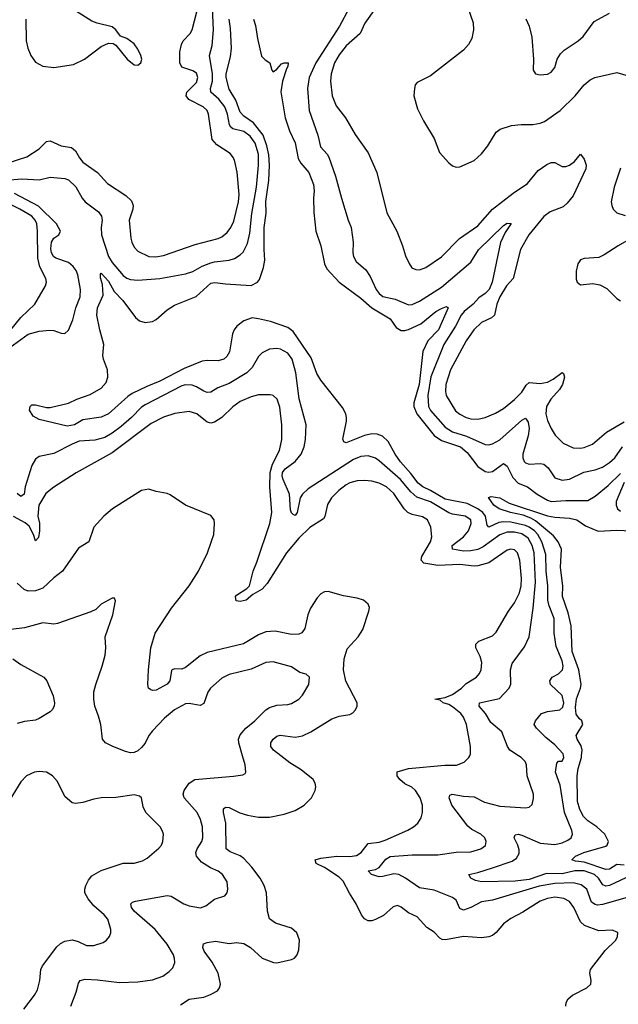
# Model space of a CAD drawing. Header units: inches. Extents: x 1245430 to 1420861, y 606325 to 671315.
# Tile 216 of 256: x 1352344 to 1355617, y 648640 to 654026. Entities that reach past the tile are written whole.
import ezdxf

# ---------------------------------------------------------------- set-up
doc = ezdxf.new("R2010")
doc.units = ezdxf.units.IN
doc.header["$MEASUREMENT"] = 0
doc.layers.add('B3654', color=7, linetype='Continuous')
doc.layers.add('B3655', color=7, linetype='Continuous')

msp = doc.modelspace()

# ---------------------------------------------------------------- linework, layer by layer
at = {"layer": 'B3654', "color": 5}
for points, elevation in [([(1352622.9, 648630), (1352653.6, 648706.4), (1352665.2, 648754.8), (1352674.5, 648770), (1352702.2, 648777.8), (1352770, 648774.6), (1352890, 648759.7), (1352990, 648763.2), (1353070, 648773.4), (1353126.3, 648793.7), (1353161.2, 648818.8), (1353180.9, 648839.1), (1353192.2, 648867.8), (1353190.9, 648890), (1353184.2, 648910), (1353150, 648969.7), (1353084.2, 649050), (1352969.8, 649150), (1352956, 649170), (1352951.8, 649190), (1352961.4, 649198.6), (1352976.6, 649203.4), (1353150, 649235.4), (1353172.3, 649232.3), (1353242.4, 649190), (1353270, 649178.6), (1353332.5, 649167.5), (1353361.5, 649178.5), (1353410, 649215.8), (1353466.5, 649233.5), (1353478.4, 649250), (1353483, 649270), (1353478, 649310), (1353453.7, 649350), (1353430, 649367.6), (1353386.5, 649386.5), (1353338.1, 649418.1), (1353310.6, 649450), (1353307.1, 649470), (1353313.6, 649490), (1353340.2, 649530), (1353346, 649550), (1353343.2, 649610), (1353332.2, 649650), (1353314.2, 649690), (1353242.7, 649770), (1353238, 649790), (1353242.7, 649810), (1353269.8, 649850), (1353300.9, 649870), (1353512.3, 649887.7), (1353564.5, 649895.5), (1353576.6, 649903.4), (1353581.2, 649910), (1353576.9, 649950), (1353562.4, 650000)], 940), ([(1353222.4, 648637.6), (1353270, 648667.8), (1353350, 648679.7), (1353386.9, 648693.1), (1353425.9, 648714.1), (1353436.9, 648730), (1353441.3, 648750), (1353428.4, 648810), (1353396, 648870), (1353352.8, 648930), (1353345.1, 648950), (1353349.6, 648970), (1353370, 648977.6), (1353414.5, 648985.5), (1353490, 648972.9), (1353530, 648978.5), (1353570, 648973.1), (1353605.8, 648950), (1353670, 648892.4), (1353731.5, 648868.5), (1353750, 648866.4), (1353830, 648885.2), (1353846.9, 648893.1), (1353860.4, 648910), (1353870, 648938), (1353874, 648990), (1353859.7, 649030), (1353830, 649055.8), (1353743.4, 649083.4), (1353710, 649107.8), (1353698.2, 649150), (1353693.6, 649250), (1353681.1, 649290), (1353658.4, 649330), (1353613.6, 649390), (1353570, 649437.5), (1353550, 649452.8), (1353494.7, 649474.7), (1353472.8, 649490), (1353470.5, 649630.5), (1353458, 649690), (1353458, 649710), (1353470, 649719), (1353490, 649716.8), (1353547.6, 649687.6), (1353590, 649675.3), (1353650, 649663.5), (1353710, 649663.5), (1353790, 649679.3), (1353850, 649700.2), (1353899.7, 649730), (1353939.1, 649770), (1353960.4, 649810), (1353963.1, 649830), (1353960.4, 649850), (1353948.2, 649870), (1353882.8, 649922.8), (1353821.4, 649961.4), (1353771.1, 650000)], 920), ([(1355331, 648630), (1355331.9, 648650), (1355343.8, 648670), (1355366.4, 648690), (1355444.4, 648730), (1355466.2, 648750), (1355469.8, 648770), (1355461.6, 648810), (1355464.8, 648830), (1355545.9, 648934.1), (1355604.2, 648990), (1355613.6, 649010), (1355614, 649030), (1355610, 649035.1), (1355586.3, 649046.3), (1355510, 649042.4), (1355431.9, 649071.9), (1355410, 649091.3), (1355374.3, 649170), (1355350, 649201.5), (1355318.8, 649218.8), (1355270, 649226.6), (1355230, 649219.3), (1355190, 649204.9), (1355096.1, 649143.9), (1355028.9, 649110), (1354990, 649080.3), (1354950, 649032.9), (1354930, 649016.8), (1354910, 649008.1), (1354870, 649002.9), (1354770, 649011.3), (1354672.8, 648992.8), (1354653.8, 648993.8), (1354641.2, 649001.2), (1354610, 649034.7), (1354570, 649060.5), (1354517.6, 649117.6), (1354470, 649140.3), (1354430, 649171.7), (1354410, 649179.8), (1354386.6, 649173.4), (1354333.8, 649126.2), (1354290, 649104), (1354270, 649096.8), (1354250, 649095.8), (1354230, 649107.7), (1354213.1, 649130), (1354184.5, 649190), (1354147.4, 649247.4), (1354112.9, 649312.9), (1354090, 649336.1), (1354010, 649388.9), (1353966, 649410), (1353959.5, 649430), (1353990, 649440.2), (1354079, 649450), (1354150, 649448.1), (1354185.3, 649454.7), (1354211.4, 649470), (1354250, 649519.3), (1354310, 649526.7), (1354342.6, 649537.4), (1354466.9, 649593.1), (1354496.9, 649610), (1354520.5, 649630), (1354539.6, 649660.4), (1354546.6, 649690), (1354545.8, 649730), (1354534.4, 649770), (1354509.1, 649810), (1354487.4, 649827.4), (1354450, 649845.2), (1354422, 649870), (1354407.8, 649890), (1354408.7, 649911.3), (1354470.4, 649929.6), (1354668.1, 649948.1), (1354732.5, 649947.5), (1354775.2, 649964.8), (1354799.7, 649990), (1354804.6, 650000)], 880), ([(1355691.7, 649231.7), (1355530, 649185.2), (1355503, 649183), (1355490, 649185.2), (1355470, 649199.5), (1355445.9, 649270), (1355413.7, 649293.7), (1355370, 649304.3), (1355270, 649301.5), (1355185.3, 649285.3), (1354930, 649209.1), (1354870, 649200.3), (1354810, 649169.9), (1354770, 649155.5), (1354750, 649163.5), (1354729.9, 649209.9), (1354710, 649224.4), (1354610, 649264.1), (1354530, 649276.8), (1354453.1, 649330), (1354416.4, 649350), (1354390, 649354.5), (1354330, 649338.3), (1354310, 649338), (1354267, 649350), (1354249.4, 649370), (1354290, 649377.8), (1354310, 649387.9), (1354346.3, 649433.7), (1354370, 649449.1), (1354490, 649456.8), (1354630, 649457.2), (1354730, 649471.5), (1354810, 649474.3), (1354865.6, 649490), (1354891.3, 649508.7), (1354895.3, 649530), (1354887.3, 649550), (1354866.4, 649570), (1354815.7, 649595.7), (1354793.8, 649613.8), (1354707.8, 649730), (1354692.6, 649770), (1354696.9, 649783.1), (1354709, 649790), (1354770, 649778.5), (1354830, 649775.2), (1354886.4, 649746.4), (1354970, 649723.7), (1355110, 649714.6), (1355130, 649717.6), (1355146.9, 649733.1), (1355154.2, 649765.8), (1355153.1, 649790), (1355119.4, 649890), (1355115.8, 649950), (1355108.9, 649968.9), (1355086.3, 649990), (1355070.9, 650000)], 860), ([(1355690, 649346), (1355570, 649290.6), (1355550, 649285.4), (1355532.9, 649292.9), (1355508.7, 649330), (1355487.6, 649350), (1355430, 649370.4), (1355380.3, 649370), (1355310, 649353), (1355224, 649356), (1355130, 649323.4), (1355052.8, 649312.8), (1354869, 649310), (1354837.2, 649317.2), (1354811.3, 649330), (1354799.3, 649350), (1354850, 649360.5), (1354930, 649385.6), (1355037, 649423), (1355061.3, 649438.7), (1355075.4, 649464.6), (1355075.5, 649484.5), (1355068.4, 649510), (1355047.7, 649550), (1355052.9, 649567.1), (1355069.8, 649570.2), (1355090, 649565), (1355190, 649521.1), (1355270, 649514.1), (1355310, 649522.8), (1355342.1, 649537.9), (1355359.7, 649550), (1355366, 649570), (1355363.4, 649590), (1355322.9, 649690), (1355299.4, 649839.4), (1355273.2, 649910), (1355280.3, 649959.7), (1355290, 649970.6), (1355310, 649970.6), (1355319.7, 649990), (1355317.5, 650000)], 840), ([(1355650, 649401.5), (1355610, 649404.8), (1355570, 649379.3), (1355550, 649376.8), (1355430, 649417.2), (1355383.1, 649423.1), (1355363.5, 649430), (1355383.9, 649450), (1355428.6, 649470), (1355550, 649505.3), (1355556.5, 649510), (1355563.7, 649530), (1355543.4, 649570), (1355499.1, 649610), (1355450, 649643.8), (1355427.7, 649667.7), (1355406.4, 649706.4), (1355394.7, 649750), (1355391.6, 649890), (1355398.1, 649930), (1355415.6, 649990), (1355416.5, 650000)], 820), ([(1352367.4, 648612.6), (1352425.8, 648690), (1352440.8, 648719.2), (1352453.6, 648770), (1352459.2, 648830), (1352469.1, 648850.9), (1352546.4, 648953.6), (1352567, 648973), (1352590, 648985.6), (1352631.9, 648991.9), (1352663.5, 648983.5), (1352710, 648962.3), (1352750, 648960.8), (1352801.2, 648978.8), (1352818.4, 648990), (1352834.7, 649010), (1352842, 649030), (1352843.1, 649050), (1352825.4, 649105.4), (1352806, 649130), (1352750, 649178.7), (1352717.7, 649217.7), (1352701, 649250), (1352699.7, 649270), (1352706, 649290), (1352720.5, 649319.5), (1352738.1, 649341.9), (1352790, 649372.4), (1352910, 649411.8), (1352970, 649411.8), (1353015.5, 649424.5), (1353040.9, 649439.1), (1353105.2, 649494.8), (1353118.9, 649510), (1353127.2, 649530), (1353131.1, 649570), (1353123, 649590), (1353111.5, 649610), (1353033.3, 649690), (1353019.4, 649719.4), (1353009.7, 649769.7), (1352998.6, 649778.6), (1352970, 649785.1), (1352870, 649770.9), (1352790, 649768.5), (1352750, 649762.3), (1352690, 649744.7), (1352650, 649738.7), (1352630, 649741.6), (1352590, 649777), (1352550, 649859.3), (1352523.7, 649890), (1352489.7, 649909.7), (1352450, 649914.3), (1352424.7, 649910), (1352382, 649890), (1352350, 649857), (1352272, 649730)], 960)]:
    msp.add_lwpolyline(points, dxfattribs=dict(at, elevation=elevation))
at = {"layer": 'B3655', "color": 5}
for points, elevation in [([(1354781.7, 654130), (1354822.8, 654010), (1354825.5, 653970), (1354816.5, 653923.5), (1354798, 653890), (1354770, 653858.9), (1354590, 653719.7), (1354517, 653683), (1354506, 653670), (1354502.4, 653650), (1354499.5, 653610), (1354519.2, 653539.2), (1354552.7, 653472.7), (1354610, 653377.1), (1354639.2, 653299.2), (1354690, 653244), (1354710, 653226.9), (1354730, 653219.2), (1354750, 653221.5), (1354830, 653256), (1354870, 653292.6), (1354904, 653336), (1354950, 653410.4), (1354972, 653428), (1355032.6, 653447.4), (1355086.6, 653453.4), (1355150, 653452.6), (1355190, 653460.1), (1355214.5, 653470), (1355299.8, 653530), (1355381.4, 653610), (1355430, 653670.3), (1355463.2, 653696.8), (1355489.8, 653710.2), (1355610, 653737), (1355690, 653712.8)], 920), ([(1352270, 653147.5), (1352355.1, 653155.1), (1352450, 653150.9), (1352510, 653164.3), (1352590, 653157.8), (1352611.5, 653150), (1352651.1, 653111.1), (1352685.1, 653050), (1352701.6, 653030), (1352774.3, 652974.3), (1352792.2, 652952.2), (1352795.5, 652930), (1352789.6, 652890), (1352791.7, 652850), (1352829.2, 652730), (1352850, 652697.9), (1352910, 652626.3), (1352930, 652611.8), (1352950, 652605.1), (1352990, 652601.5), (1353110, 652610.1), (1353250, 652635.3), (1353290, 652649.4), (1353341.5, 652678.5), (1353390, 652696.8), (1353410, 652702.5), (1353489.9, 652710.1), (1353519.3, 652720.7), (1353550, 652739.1), (1353565.6, 652754.4), (1353590, 652801.6), (1353602, 652858), (1353613.3, 652966.6), (1353638.9, 653110), (1353650.5, 653230), (1353649.9, 653290), (1353631.8, 653350), (1353604.5, 653390), (1353570, 653415.3), (1353510, 653428.9), (1353498.3, 653438.3), (1353491.2, 653451.2), (1353479.4, 653510), (1353465.4, 653550), (1353432.1, 653592.1), (1353388.3, 653630), (1353386.7, 653650), (1353397.7, 653690), (1353399, 653730), (1353381.7, 653830), (1353395.6, 653884.4), (1353403, 653970), (1353397.8, 654090)], 860), ([(1352378, 654030), (1352378.5, 653910), (1352387.8, 653870), (1352404.2, 653830), (1352430, 653793.1), (1352470, 653771.3), (1352530, 653763.9), (1352638.4, 653781.6), (1352698.7, 653810), (1352790, 653879.3), (1352830, 653897.3), (1352855.9, 653895.9), (1352870, 653886.8), (1352932.2, 653810), (1352970, 653778.7), (1352990, 653778), (1353005.6, 653790), (1353011.2, 653810), (1353006.2, 653830), (1352990, 653865.1), (1352970, 653894), (1352930, 653922.7), (1352895.9, 653935.9), (1352869.4, 653970), (1352850, 653987), (1352767.1, 654007.1), (1352738.3, 654018.3), (1352650, 654074.7)], 920), ([(1354145.3, 654090), (1354092.4, 653990), (1353963.3, 653790), (1353926.1, 653710), (1353917, 653650), (1353927.5, 653530), (1353974.3, 653394.3), (1353988.5, 653330), (1354025.5, 653290), (1354033.9, 653273.9), (1354071, 653170), (1354103.2, 653050), (1354140.3, 652930), (1354156.9, 652890), (1354166.7, 652810), (1354164.9, 652750), (1354168.9, 652730), (1354184.1, 652704.1), (1354237.3, 652657.3), (1354260.6, 652620.6), (1354294, 652550), (1354310, 652528), (1354330, 652511.6), (1354396.8, 652496.8), (1354470, 652467.1), (1354490, 652467.8), (1354530, 652486.6), (1354650, 652563), (1354810, 652700.6), (1354852.5, 652767.5), (1354990, 652900.8), (1355010, 652913.4), (1355032.1, 652912.1), (1354997.9, 652862.1), (1354973.3, 652806.7), (1354927.9, 652590), (1354911.4, 652550), (1354890, 652528.3), (1354854.6, 652505.4), (1354824.2, 652470), (1354774.3, 652430), (1354758.8, 652410), (1354726.9, 652350), (1354663.1, 652250), (1354593, 652073), (1354576.3, 651970), (1354579.6, 651910), (1354590, 651887.9), (1354670, 651797.2), (1354710, 651771), (1354787.9, 651747.9), (1354890, 651703), (1354910, 651701), (1354930, 651705.2), (1354970, 651728.1), (1355090, 651835.9), (1355110, 651846.7), (1355124.7, 651824.7), (1355129.6, 651789.6), (1355123.6, 651750), (1355095.3, 651650), (1355095.3, 651630), (1355102.9, 651610), (1355110, 651602.2), (1355130, 651594.5), (1355190, 651598.7), (1355210, 651593.9), (1355234.6, 651574.6), (1355270, 651520.8), (1355310, 651507.4), (1355350, 651512.1), (1355428.8, 651551.2), (1355490, 651563.8), (1355530, 651578.7), (1355570, 651604.3), (1355598.5, 651630), (1355641.1, 651690)], 860), ([(1354290.2, 654090), (1354232.1, 654007.9), (1354205.6, 653950), (1354130, 653883.2), (1354090, 653834.8), (1354064.7, 653790), (1354047.1, 653730), (1354044.3, 653690), (1354053.5, 653610), (1354075.2, 653555.2), (1354125.7, 653490), (1354178.7, 653398.7), (1354250, 653297.1), (1354297.3, 653190), (1354351.3, 652970), (1354406.5, 652870), (1354438, 652790), (1354454.1, 652734.1), (1354472.8, 652692.8), (1354489.1, 652669.1), (1354510, 652659.5), (1354530, 652658.3), (1354564.5, 652670), (1354650, 652728.3), (1354748.5, 652830), (1354850, 652898), (1354929.4, 652990.6), (1355042.4, 653077.6), (1355120.3, 653130), (1355179.4, 653200.6), (1355225.9, 653234.1), (1355250, 653245), (1355270, 653245.4), (1355310, 653223.5), (1355330, 653222.8), (1355350, 653230.1), (1355377.3, 653250), (1355410, 653290.3), (1355430, 653263.8), (1355441.4, 653230), (1355440.1, 653210), (1355370, 653062.5), (1355337.9, 653022.1), (1355316.7, 653003.3), (1355244.8, 652975.2), (1355209.4, 652950), (1355127.2, 652850), (1355082.3, 652770), (1355042.6, 652610), (1355006.8, 652570), (1354969.6, 652510), (1354953.5, 652470), (1354939.7, 652410), (1354923.9, 652396.1), (1354870, 652369.9), (1354826.4, 652330), (1354784.7, 652270), (1354700.4, 652110), (1354674.4, 652030), (1354671.8, 651991.8), (1354675.8, 651970), (1354727.2, 651887.2), (1354750, 651868.7), (1354785.3, 651850), (1354810, 651842.3), (1354850, 651840.1), (1354890, 651850.1), (1354946.3, 651873.7), (1354990, 651899.3), (1355050, 651948.4), (1355090, 651988.4), (1355113.6, 652026.4), (1355130, 652041.8), (1355190, 652035.3), (1355230, 652043.6), (1355260.7, 652059.3), (1355310, 652096.5), (1355317.6, 652090), (1355322.2, 652070), (1355312.5, 652030), (1355296.1, 652003.9), (1355249, 651950), (1355225, 651910), (1355221.3, 651870), (1355230, 651833.4), (1355249.4, 651789.4), (1355272.6, 651752.6), (1355314.9, 651710), (1355370, 651684.1), (1355410, 651681.7), (1355430, 651685.9), (1355476, 651704), (1355553.1, 651770), (1355650, 651825.7)], 880), ([(1352270, 653240.1), (1352383.2, 653276.8), (1352450, 653319.1), (1352490, 653360.7), (1352510, 653363.2), (1352570, 653336.3), (1352626.5, 653326.5), (1352648.5, 653308.5), (1352670.6, 653270.6), (1352690, 653247.3), (1352769, 653190), (1352823.7, 653130), (1352924.1, 653064.1), (1352955.5, 653035.5), (1352965, 653010), (1352963.5, 652990), (1352942.6, 652930), (1352952.1, 652832), (1352958, 652810), (1352970, 652782.4), (1352990, 652760.3), (1353051, 652731), (1353089.3, 652729.3), (1353130, 652736.8), (1353304, 652796), (1353430, 652828.9), (1353450, 652839.2), (1353477.8, 652862.2), (1353499, 652890), (1353515.7, 652924.3), (1353539.9, 653030), (1353544.6, 653070), (1353532.5, 653192.5), (1353520.4, 653250), (1353512.2, 653270), (1353494.5, 653294.5), (1353422.6, 653342.6), (1353396.8, 653370), (1353377, 653510), (1353369, 653530), (1353347.7, 653550), (1353269.7, 653590), (1353254.7, 653610), (1353258.5, 653630), (1353310, 653682.4), (1353318, 653710), (1353310, 653733.6), (1353290, 653747.4), (1353230, 653765.7), (1353219.8, 653790), (1353220.3, 653850), (1353228.8, 653890), (1353238.5, 653910), (1353276, 653950), (1353287.7, 653970), (1353313, 654070)], 880), ([(1355317.5, 650000), (1355315.3, 650010), (1355270, 650059.7), (1355220.2, 650100.2), (1355169.5, 650150), (1355156.9, 650170), (1355164.7, 650190), (1355198, 650230), (1355230, 650240.8), (1355298, 650250), (1355314.7, 650265.3), (1355319.7, 650290), (1355309.8, 650330), (1355246.8, 650390), (1355242, 650410), (1355256.3, 650430), (1355290, 650447), (1355302.1, 650457.9), (1355312.1, 650470), (1355315.6, 650490), (1355310, 650519.5), (1355277.9, 650597.9), (1355266.2, 650670), (1355266.2, 650750), (1355239.4, 650819.4), (1355232.4, 650850), (1355232.2, 650930), (1355222.3, 651010), (1355220.4, 651100.4), (1355198.8, 651170), (1355177.6, 651210), (1355159.1, 651230), (1355130.4, 651250.4), (1355110, 651258.4), (1355030, 651277.5), (1354990, 651280.1), (1354964.3, 651275.7), (1354910, 651250.8), (1354901, 651261), (1354890.7, 651310), (1354875.8, 651330), (1354850, 651351), (1354790, 651378.7), (1354670, 651402.9), (1354590, 651451.5), (1354547.6, 651470), (1354522.8, 651490), (1354483.4, 651543.4), (1354427.1, 651607.1), (1354396.4, 651650), (1354358.6, 651718.6), (1354328.3, 651748.2), (1354299.1, 651759.1), (1354270, 651760.9), (1354228.8, 651751.2), (1354130, 651711.6), (1354117, 651717), (1354111.8, 651731.8), (1354130.8, 651830), (1354130.8, 651850), (1354127.6, 651870), (1354110, 651904.2), (1353990, 652053.5), (1353968.7, 652090), (1353937.2, 652177.2), (1353840.1, 652320.1), (1353810, 652342.5), (1353714.8, 652374.8), (1353650, 652390.7), (1353614.6, 652394.6), (1353570, 652379.1), (1353531, 652350), (1353516.8, 652330), (1353508.3, 652308.3), (1353491.4, 652210), (1353476, 652184), (1353460.5, 652170), (1353430, 652159.7), (1353370, 652162), (1353342, 652158), (1353242.5, 652117.5), (1353110, 652047.9), (1353039.9, 652020.1), (1352959.4, 651980.6), (1352935, 651965), (1352830, 651869.7), (1352790, 651851.5), (1352690, 651837.6), (1352644, 651810), (1352603, 651803), (1352450, 651838.4), (1352418, 651858), (1352397, 651890), (1352400.9, 651910), (1352410, 651919.1), (1352430, 651919.5), (1352490, 651904.6), (1352510, 651904.9), (1352610, 651927.6), (1352656.2, 651950), (1352730, 651975), (1352789.8, 652010), (1352817.7, 652042.3), (1352826, 652070), (1352825, 652110), (1352801.6, 652170), (1352799.3, 652190), (1352804.8, 652250), (1352781.4, 652330), (1352765.8, 652410), (1352770, 652450.7), (1352801.2, 652518.8), (1352797.5, 652577.4), (1352786.6, 652613.4), (1352785.7, 652634.3), (1352790, 652640.5), (1352830, 652596.5), (1352860.2, 652540.2), (1352908, 652490), (1352976.7, 652396.7), (1352999.4, 652379.4), (1353030, 652370.2), (1353070, 652375.2), (1353090, 652386.2), (1353150, 652438.9), (1353190, 652465), (1353308.6, 652511.4), (1353390, 652584.2), (1353411.7, 652588.3), (1353470, 652580.5), (1353610, 652571.8), (1353643.9, 652590), (1353654.7, 652605.3), (1353676.7, 652670), (1353684.9, 652710), (1353680.1, 652770), (1353680.7, 652890), (1353691.7, 652968.3), (1353690, 653030.8), (1353705.8, 653145.8), (1353709.6, 653230.4), (1353706.8, 653286.8), (1353696, 653336), (1353674.8, 653394.8), (1353621.6, 653461.6), (1353570, 653499.3), (1353550, 653519.8), (1353525.3, 653585.3), (1353490, 653646.6), (1353473.5, 653710), (1353472.2, 653730), (1353496.5, 653823.5), (1353502.8, 653870), (1353497.2, 653977.2), (1353489.5, 654030)], 840), ([(1353621.7, 654030), (1353633.7, 653993.7), (1353643.6, 653923.6), (1353667.1, 653827.1), (1353686.4, 653806.4), (1353711.3, 653790), (1353722.8, 653750), (1353730, 653741), (1353750, 653756), (1353775.1, 653784.9), (1353790, 653790.8), (1353811.3, 653790), (1353810.5, 653770.5), (1353802.4, 653757.6), (1353780.8, 653690), (1353772.3, 653632.3), (1353795.4, 653490), (1353818.5, 653418.5), (1353850, 653352.7), (1353866.8, 653266.8), (1353880.6, 653240.6), (1353924.5, 653190), (1353950, 653124.9), (1353953.9, 653090), (1353950.1, 653049.9), (1353952.1, 652972.1), (1353962.7, 652870), (1353990.1, 652790), (1354010.7, 652690), (1354023.9, 652663.9), (1354090.1, 652590.1), (1354210, 652502.6), (1354270.1, 652450.1), (1354369.3, 652390), (1354403.2, 652343.2), (1354430, 652325.2), (1354450, 652325.1), (1354470, 652331.6), (1354537, 652363), (1354619.8, 652430), (1354650, 652447.1), (1354677.3, 652457.3), (1354687.7, 652450), (1354634.4, 652330), (1354576.1, 652270), (1354548.4, 652211.5), (1354527.6, 652030), (1354498.8, 651930), (1354500.1, 651910), (1354515.1, 651870), (1354610, 651751), (1354650, 651724.5), (1354754, 651690), (1354790, 651658.4), (1354850, 651582.4), (1354890, 651554.5), (1354910, 651550.8), (1354930, 651555.3), (1354990, 651598), (1354995.4, 651595.4), (1355010, 651584), (1355040.9, 651520.9), (1355070, 651491.7), (1355120.9, 651470), (1355172.9, 651430), (1355230, 651397.1), (1355250, 651391.1), (1355330, 651396.3), (1355450, 651396.6), (1355490, 651418.9), (1355561.9, 651478.1), (1355630, 651543.2)], 840), ([(1355111.4, 654031.4), (1355130.3, 653990), (1355144.2, 653930), (1355154, 653810), (1355151, 653750), (1355164.7, 653730), (1355190, 653723.8), (1355230, 653728.7), (1355250, 653739.3), (1355270, 653764.9), (1355282.6, 653810), (1355300.8, 653839.2), (1355321.1, 653858.9), (1355397.6, 653910), (1355425.4, 653934.6), (1355484.4, 654015.6), (1355570, 654062.4)], 940), ([(1355630, 653214.7), (1355595.3, 653110), (1355578.8, 653030), (1355581.2, 653010), (1355590, 652990.4), (1355609.5, 652969.5), (1355654.7, 652954.7)], 920), ([(1352148.2, 652130), (1352390, 652305.9), (1352450, 652322.5), (1352508.7, 652328.7), (1352530, 652326.8), (1352570, 652311.5), (1352591, 652309), (1352610, 652328), (1352634.8, 652385.2), (1352651.7, 652450), (1352675.4, 652510), (1352676, 652550), (1352661.9, 652630), (1352653.5, 652653.5), (1352636, 652676), (1352610, 652697.7), (1352542.1, 652722.1), (1352529.2, 652730), (1352518.1, 652750), (1352513.6, 652773.6), (1352517.6, 652810), (1352530, 652831.4), (1352557.6, 652850), (1352566.4, 652870), (1352545.6, 652910), (1352446.7, 653006.7), (1352314.9, 653074.9)], 860), ([(1352294.9, 652330), (1352350, 652396.9), (1352426.3, 652470), (1352484.7, 652570), (1352489.8, 652590), (1352487.8, 652610), (1352453.6, 652673.6), (1352442.6, 652722.6), (1352441.5, 652870), (1352437.4, 652910), (1352428.6, 652930), (1352410, 652950.8), (1352345.6, 652990), (1352290, 653016.2)], 880), ([(1355676.3, 652823.7), (1355615.8, 652790), (1355540.8, 652739.2), (1355510, 652725.5), (1355430, 652720.5), (1355410, 652712), (1355395.8, 652690), (1355387.4, 652650), (1355386.7, 652606.7), (1355393, 652590), (1355410, 652576.4), (1355477.8, 652582.2), (1355515.6, 652575.6), (1355554.9, 652554.9), (1355610, 652500.3), (1355630, 652487.6)], 920), ([(1355070.9, 650000), (1355024.5, 650030), (1355010.5, 650050.5), (1354980.8, 650130), (1354921, 650181), (1354891.1, 650231.1), (1354855.8, 650270), (1354858.9, 650290), (1354966.9, 650313.1), (1355021.1, 650370), (1355028.8, 650391.2), (1355027.9, 650470), (1355036.1, 650503.9), (1355105.1, 650594.9), (1355129.3, 650650.7), (1355152.2, 650807.8), (1355165, 650950), (1355157.4, 651110), (1355146.1, 651150), (1355124.7, 651190), (1355090, 651213.7), (1355050, 651222.4), (1355010, 651222.8), (1354970, 651207.9), (1354878, 651142), (1354850, 651128.7), (1354810, 651120.3), (1354770, 651119), (1354711.2, 651130), (1354708.8, 651150), (1354770, 651197.1), (1354797.4, 651230), (1354813.5, 651270), (1354810, 651290.6), (1354780.7, 651310), (1354710, 651321), (1354690, 651328.1), (1354590, 651388.7), (1354514.7, 651414.7), (1354483.7, 651443.7), (1354426.7, 651510), (1354310, 651612.2), (1354290, 651627.5), (1354250, 651639.5), (1354210, 651636.5), (1354170, 651619.9), (1353920.8, 651459.2), (1353890, 651430.9), (1353878.5, 651410), (1353861.3, 651330), (1353850, 651314.3), (1353838.7, 651318.7), (1353830, 651329.2), (1353825.6, 651345.6), (1353820.2, 651430), (1353783.8, 651510), (1353778.7, 651530), (1353781.6, 651550), (1353796.3, 651570), (1353850.5, 651610), (1353883.7, 651650), (1353899, 651690), (1353907.1, 651730), (1353910.8, 651810), (1353872.8, 651952.8), (1353854.4, 652094.4), (1353834.1, 652170), (1353810, 652201.6), (1353770, 652224.1), (1353750, 652227.8), (1353710, 652223.1), (1353670, 652204.4), (1353650, 652183), (1353615.9, 652124.1), (1353586, 652094), (1353490, 652036.4), (1353428, 652012), (1353390, 651988.8), (1353370, 651986), (1353350, 651993.2), (1353310, 652017.7), (1353286.6, 652026.6), (1353250, 652028.6), (1353230, 652022.8), (1353030, 651919.9), (1353010, 651906), (1352956.2, 651850), (1352899.2, 651800.8), (1352850, 651763.9), (1352810, 651740.6), (1352754.2, 651725.8), (1352670, 651720.1), (1352630, 651704.7), (1352530, 651652.3), (1352450, 651636.6), (1352430, 651622.2), (1352410, 651587.9), (1352373, 651470), (1352369.3, 651430.7), (1352350, 651417.8), (1352330, 651434.8)], 860), ([(1354804.6, 650000), (1354809.7, 650010.3), (1354808.5, 650050), (1354786.4, 650170), (1354769.9, 650210), (1354755.7, 650230), (1354710, 650267), (1354690, 650279.9), (1354659.5, 650290), (1354642.8, 650302.8), (1354614, 650310), (1354670, 650318), (1354710, 650334.8), (1354759.7, 650370), (1354784.7, 650395.3), (1354841.4, 650430), (1354858.6, 650450), (1354868.3, 650470), (1354870.5, 650510), (1354861.7, 650541.7), (1354838.8, 650590), (1354837.7, 650610), (1354854, 650626), (1354930, 650656.5), (1354950, 650674.9), (1355017.3, 650790), (1355050, 650836.1), (1355076.2, 650890), (1355085.7, 650930), (1355087.2, 650970), (1355078.8, 651070), (1355066.2, 651110), (1355050, 651126.2), (1355030, 651129.8), (1355010, 651124.7), (1354910, 651054.7), (1354850, 651037.8), (1354830, 651036.1), (1354750, 651046.3), (1354630, 651040.4), (1354553.2, 651053.2), (1354538.9, 651070), (1354543.4, 651090), (1354590.5, 651170), (1354597.7, 651197.7), (1354592, 651250), (1354573.8, 651290), (1354547.4, 651307.4), (1354490, 651318.8), (1354465.8, 651330), (1354445.9, 651350), (1354390, 651433.7), (1354350, 651470.4), (1354310, 651489.9), (1354270, 651501.1), (1354230, 651505), (1354190, 651502.8), (1354150, 651491.8), (1354130, 651481.5), (1354088.6, 651450), (1354049.7, 651410.3), (1354026.8, 651373.2), (1354011.8, 651308.2), (1354004.5, 651295.5), (1353930, 651247.9), (1353870, 651190.5), (1353803.8, 651110), (1353697.9, 650942.1), (1353670, 650910.6), (1353618.9, 650881.1), (1353582.4, 650850), (1353550, 650843.2), (1353526.8, 650846.8), (1353523.5, 650870), (1353530, 650878.5), (1353585.3, 650914.7), (1353600.5, 650930), (1353620.9, 651010), (1353641.5, 651058.5), (1353712.5, 651270), (1353722.3, 651330), (1353710.9, 651470.9), (1353713.1, 651550), (1353726.1, 651593.9), (1353763.9, 651670), (1353776.7, 651730), (1353776.5, 651810), (1353766.6, 651906.6), (1353751.2, 651951.2), (1353730, 651969.7), (1353714, 651974), (1353650, 651973.3), (1353610, 651964), (1353550, 651937), (1353510, 651907.5), (1353449.4, 651850), (1353410, 651823.8), (1353390, 651819.5), (1353370, 651825), (1353313.3, 651870), (1353270, 651883.2), (1353192.2, 651872.2), (1353130, 651852.3), (1353062.9, 651817.1), (1352850, 651656.2), (1352652.9, 651547.1), (1352530, 651468.5), (1352486.2, 651433.8), (1352449.5, 651370), (1352443.5, 651310), (1352451.4, 651271.4), (1352453, 651230), (1352446.3, 651193.7), (1352430, 651174.5), (1352420.2, 651210), (1352395.7, 651255.7), (1352373.2, 651273.2), (1352310, 651308.6)], 880), ([(1355650, 651494.5), (1355606.3, 651390), (1355605.3, 651370), (1355612.3, 651350), (1355630, 651337.6)], 840), ([(1353771.1, 650000), (1353731.9, 650030), (1353716.4, 650050), (1353716.8, 650070), (1353730, 650090.2), (1353750, 650106), (1353768.5, 650111.5), (1353850, 650102), (1353890, 650108.2), (1353935.1, 650130), (1354050, 650202.4), (1354090, 650215.8), (1354150, 650226), (1354165.6, 650234.4), (1354179.5, 650250), (1354189.6, 650270), (1354189.6, 650290), (1354128, 650408), (1354114.5, 650470), (1354117.4, 650530), (1354135.5, 650584.5), (1354195.4, 650650), (1354220.4, 650690), (1354254, 650790), (1354256, 650810), (1354248.7, 650828.7), (1354224.5, 650850), (1354190, 650862.4), (1354114.1, 650874.1), (1354030, 650898.3), (1354010, 650896.9), (1353990, 650884.7), (1353970, 650863), (1353933.9, 650806.1), (1353919, 650770), (1353903.5, 650696.5), (1353887.3, 650672.7), (1353870, 650665.6), (1353830, 650662.4), (1353740.5, 650680.5), (1353690, 650676.8), (1353650, 650660.6), (1353568, 650612), (1353370, 650564.1), (1353330, 650545.5), (1353250, 650483.1), (1353230, 650472.5), (1353190, 650474.2), (1353177.3, 650470), (1353173.4, 650466.6), (1353164.6, 650410), (1353150, 650390.8), (1353090, 650358.5), (1353070, 650355.8), (1353060.6, 650360.6), (1353048.5, 650370), (1353044.2, 650390), (1353048, 650470), (1353061.2, 650590), (1353083.9, 650670), (1353173.7, 650806.3), (1353270, 650928.5), (1353321, 651010), (1353370.9, 651110), (1353393.4, 651173.4), (1353405.1, 651210), (1353409.7, 651270), (1353407.6, 651290), (1353390, 651314), (1353250, 651369.6), (1353167.5, 651427.5), (1353150, 651434.7), (1353090, 651444.7), (1353050, 651458.3), (1353010, 651451), (1352851.6, 651350), (1352803.9, 651310), (1352750.2, 651250), (1352721.6, 651170), (1352664.8, 651135.2), (1352578.9, 651010), (1352530, 650972.4), (1352470, 650915.9), (1352430, 650901.8), (1352390, 650900.8), (1352368.2, 650908.2), (1352330, 650943.6)], 920), ([(1355416.5, 650000), (1355419, 650030), (1355413.9, 650053.9), (1355391.7, 650090), (1355387.2, 650110), (1355422.7, 650170), (1355418.3, 650190), (1355403, 650203), (1355386.9, 650226.9), (1355383.8, 650263.8), (1355389.4, 650310.6), (1355411.2, 650370), (1355413.4, 650390), (1355401.2, 650470), (1355365.4, 650570), (1355359.5, 650710), (1355342.3, 650782.3), (1355311.7, 650870), (1355313.5, 650930), (1355301.8, 651030), (1355306.6, 651130), (1355288.1, 651170), (1355262.6, 651202.6), (1355164.4, 651284.4), (1355139.8, 651299.8), (1355096.2, 651316.2), (1355027.8, 651330), (1354965.1, 651350), (1354935.8, 651370), (1354907.3, 651412.7), (1354922, 651418), (1354970, 651411), (1355020.6, 651380.6), (1355230, 651311.8), (1355270, 651304.4), (1355350, 651299), (1355390, 651290.1), (1355438, 651258), (1355508, 651228), (1355610, 651234.3), (1355728.5, 651228.5)], 820), ([(1353562.4, 650000), (1353542.2, 650070), (1353541.2, 650090), (1353550, 650114.3), (1353581.4, 650150), (1353629.9, 650190.1), (1353689.4, 650250.6), (1353710, 650264.3), (1353750, 650277.2), (1353810, 650279.6), (1353830, 650284.6), (1353869.6, 650310), (1353890, 650330.6), (1353924.2, 650390), (1353929.4, 650430), (1353910, 650445.1), (1353875.1, 650455.1), (1353830, 650486), (1353730, 650512.5), (1353690, 650509.8), (1353610, 650474), (1353490, 650444.8), (1353450, 650423.9), (1353387.6, 650370), (1353372.4, 650347.6), (1353350, 650285.6), (1353330, 650274.8), (1353270, 650285.2), (1353250, 650283.2), (1353190, 650250.7), (1353134.9, 650205.1), (1353070, 650136.8), (1353050.2, 650110), (1353030.7, 650069.3), (1353010, 650043.9), (1352990, 650026.8), (1352970, 650017.8), (1352950, 650015.8), (1352922.3, 650022.3), (1352853.2, 650050), (1352814, 650070), (1352797.2, 650090), (1352787.2, 650170), (1352775.6, 650215.6), (1352754.5, 650270), (1352749.3, 650310), (1352749.4, 650349.4), (1352759.7, 650390), (1352795.4, 650490), (1352811.2, 650550), (1352814.7, 650590), (1352811.6, 650650), (1352853.6, 650770), (1352868, 650848), (1352862, 650862), (1352850, 650862), (1352790, 650829), (1352759.5, 650800.5), (1352733.5, 650786.5), (1352550, 650724), (1352530, 650719.7), (1352470, 650726.6), (1352370, 650699.8), (1352296, 650690)], 940), ([(1352306.8, 650530), (1352350, 650499.1), (1352476.3, 650430), (1352492.7, 650410), (1352527.3, 650327.3), (1352533.7, 650290), (1352532, 650270), (1352521.6, 650250), (1352510, 650239.6), (1352450, 650203), (1352430, 650195.1), (1352370, 650186.6), (1352330, 650175.3)], 940)]:
    msp.add_lwpolyline(points, dxfattribs=dict(at, elevation=elevation))

doc.saveas('drawing.dxf')
